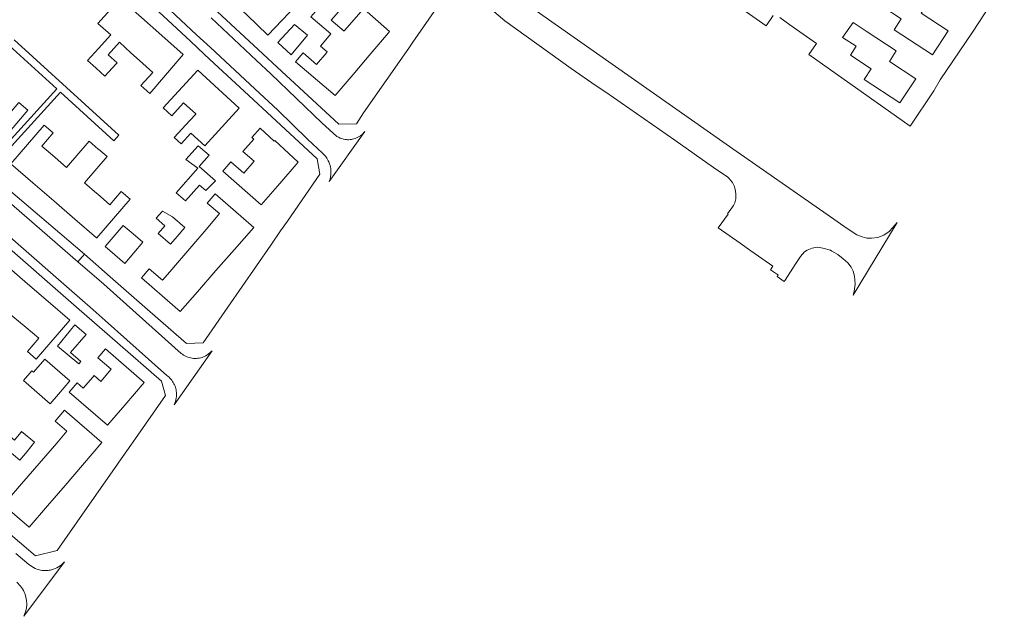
# Model space of a CAD drawing. Header units: metres. Extents: x 183400 to 185591, y 327112 to 329102.
# Tile 43 of 107: x 184196 to 184426, y 327428 to 327567. Entities that reach past the tile are written whole.
import ezdxf

# ---------------------------------------------------------------- set-up
doc = ezdxf.new("R2010")
doc.units = ezdxf.units.M
for name, color, linetype, lineweight in [('B-WE-OG-TERREIN_ERF-GV', 7, 'Continuous', 18), ('B-WE-VH-VERHARDING_ASFALT-GV', 252, 'Continuous', 18), ('B-WE-VH-VERHARDING_TEGEL-GV', 252, 'Continuous', 18)]:
    doc.layers.add(name, color=color, linetype=linetype, lineweight=lineweight)

msp = doc.modelspace()

# ---------------------------------------------------------------- linework, layer by layer
at = {"layer": 'B-WE-OG-TERREIN_ERF-GV', "flags": 128}
for points in [[(184257.363, 327576.96), (184257.58, 327576.704), (184262.365, 327572.159), (184254.136, 327563.494), (184249.197, 327568.185), (184244.427, 327572.715), (184252.691, 327581.416), (184255.197, 327579.035), (184256.826, 327580.801), (184259.024, 327578.746), (184257.363, 327576.96)], [(184397.63, 327570.1), (184401.265, 327575.622), (184408.225, 327571.052), (184408.102, 327570.865), (184406.63, 327568.633), (184412.907, 327564.514), (184409.204, 327558.871), (184400.289, 327564.728), (184401.95, 327567.26), (184397.63, 327570.1)], [(184216.876, 327558.921), (184218.939, 327557.05), (184218.695, 327556.768), (184216.127, 327553.915), (184214.055, 327555.769), (184213.982, 327555.834), (184212.081, 327557.535), (184214.642, 327560.396), (184217.457, 327563.541), (184214.476, 327566.208), (184219.705, 327572.05), (184224.659, 327567.616), (184229.39, 327563.382), (184234.339, 327558.952), (184226.556, 327549.881), (184224.529, 327551.695), (184227.27, 327554.757), (184224.161, 327557.54), (184222.121, 327559.366), (184219.483, 327561.833), (184216.876, 327558.921)], [(184265.879, 327569.749), (184267.457, 327571.605), (184270.589, 327568.944), (184268.918, 327566.978), (184271.935, 327564.413), (184272.046, 327564.54), (184276.474, 327569.641), (184276.573, 327569.555), (184282.558, 327564.358), (184282.289, 327564.041), (184278.184, 327559.211), (184274.006, 327554.297), (184269.84, 327549.395), (184260.62, 327557.231), (184262.395, 327559.319), (184265.519, 327556.664), (184267.888, 327559.451), (184267.999, 327559.582), (184266.407, 327560.936), (184268.816, 327563.77), (184264.16, 327567.727), (184265.787, 327569.64), (184265.879, 327569.749)], [(184256.452, 327561.753), (184260.324, 327565.984), (184263.41, 327563.48), (184259.57, 327558.9), (184256.452, 327561.753)], [(184390.717, 327566.417), (184393.77, 327564.44), (184400.8, 327559.83), (184399.178, 327557.365), (184405.341, 327553.315), (184401.643, 327547.676), (184393.289, 327553.165), (184394.918, 327555.649), (184390.08, 327558.83), (184391.44, 327560.898), (184388.244, 327562.921), (184390.717, 327566.417)], [(184180.56, 327555.652), (184183.599, 327553.073), (184185.474, 327551.483), (184188.64, 327548.79), (184190.383, 327547.306), (184193.433, 327544.711), (184196.026, 327547.758), (184198.113, 327545.982), (184190.375, 327536.889), (184185.238, 327541.26), (184180.33, 327545.437), (184175.421, 327549.614), (184170.284, 327553.985), (184178.065, 327563.128), (184180.48, 327561.07), (184177.84, 327557.96), (184180.56, 327555.652)], [(184242.622, 327550.861), (184247.477, 327546.404), (184239.403, 327537.607), (184236.154, 327540.589), (184233.869, 327538.099), (184232.291, 327539.549), (184235.95, 327543.53), (184237.343, 327545.046), (184237.307, 327545.079), (184234.462, 327547.694), (184231.689, 327544.674), (184229.686, 327546.513), (184237.766, 327555.317), (184242.622, 327550.861)], [(184204.415, 327534.977), (184204.47, 327534.93), (184207.15, 327532.61), (184212.42, 327538.74), (184214.568, 327536.887), (184214.6, 327536.86), (184216.62, 327535.12), (184211.35, 327529), (184214.213, 327526.545), (184214.37, 327526.41), (184217.261, 327523.864), (184219.936, 327526.971), (184221.997, 327525.197), (184214.2, 327516.141), (184214.137, 327516.195), (184209.075, 327520.554), (184204.177, 327524.771), (184199.28, 327528.989), (184194.154, 327533.402), (184201.964, 327542.474), (184204.025, 327540.699), (184201.35, 327537.592), (184204.415, 327534.977)], [(184256.909, 327528.839), (184252.576, 327523.867), (184243.603, 327531.695), (184245.53, 327533.91), (184248.53, 327531.29), (184250.94, 327534.05), (184248.32, 327536.33), (184250.83, 327539.22), (184250.407, 327539.59), (184252.316, 327541.779), (184255.615, 327538.744), (184255.737, 327538.875), (184261.242, 327533.811), (184256.909, 327528.839)], [(184237.77, 327532.42), (184235.03, 327534.47), (184237.85, 327537.68), (184240.41, 327535.43), (184238.12, 327532.82), (184241.918, 327529.487), (184239.696, 327527.184), (184238.21, 327528.48), (184234.95, 327524.77), (184232.75, 327526.7), (184237.77, 327532.42)], [(184237.701, 327503.594), (184233.7, 327498.95), (184232.503, 327500), (184224.667, 327506.862), (184226.452, 327508.901), (184229.56, 327506.248), (184231.77, 327508.836), (184232.14, 327509.27), (184235.931, 327513.712), (184240.179, 327518.689), (184242.86, 327521.83), (184239.951, 327524.239), (184241.821, 327526.424), (184250.829, 327518.591), (184246.324, 327513.444), (184242.014, 327508.521), (184237.701, 327503.594)], [(184230.098, 327518.978), (184228.08, 327520.743), (184229.548, 327522.421), (184231.894, 327521.032), (184234.733, 327518.547), (184232.932, 327516.493), (184231.376, 327514.718), (184228.546, 327517.203), (184230.098, 327518.978)], [(184222.666, 327517.106), (184224.985, 327515.126), (184220.775, 327510.206), (184218.456, 327512.186), (184216.175, 327514.134), (184220.385, 327519.054), (184222.666, 327517.106)], [(184193.209, 327509.592), (184198.025, 327505.43), (184202.841, 327501.268), (184207.885, 327496.909), (184200.072, 327487.868), (184198.014, 327489.646), (184200.701, 327492.756), (184197.702, 327495.239), (184192.799, 327499.299), (184192.69, 327499.39), (184192.832, 327499.565), (184190.714, 327501.454), (184188.142, 327503.647), (184187.667, 327504.052), (184185.033, 327500.997), (184182.506, 327503.238), (184182.412, 327503.129), (184180.354, 327504.907), (184188.168, 327513.949), (184193.209, 327509.592)], [(184208.052, 327489.387), (184210.492, 327487.285), (184210.055, 327486.778), (184205.07, 327490.85), (184209.082, 327495.864), (184211.694, 327493.615), (184208.052, 327489.387)], [(184213.298, 327483.633), (184213.607, 327483.992), (184215.16, 327482.654), (184217.594, 327485.48), (184214.472, 327488.169), (184216.234, 327490.215), (184225.304, 327482.403), (184220.737, 327477.1), (184216.698, 327472.411), (184207.767, 327480.104), (184209.64, 327482.28), (184211.071, 327481.048), (184213.298, 327483.633)], [(184199.41, 327484.8), (184202.05, 327487.85), (184207.93, 327482.76), (184205.287, 327479.709), (184203.33, 327477.45), (184197.11, 327482.83), (184199.06, 327485.09), (184199.41, 327484.8)], [(184206.796, 327458.373), (184202.698, 327453.615), (184198.403, 327448.629), (184189.34, 327456.442), (184189.49, 327456.616), (184191.254, 327458.665), (184194.31, 327456.03), (184196.656, 327458.755), (184200.753, 327463.513), (184204.85, 327468.271), (184207.2, 327471), (184204.46, 327473.36), (184206.654, 327475.913), (184215.411, 327468.375), (184210.894, 327463.13), (184206.796, 327458.373)], [(184197.93, 327466.305), (184196.29, 327464.3), (184193.26, 327466.77), (184190.948, 327468.599), (184192.686, 327470.77), (184193.199, 327470.394), (184195.01, 327468.91), (184196.465, 327470.69), (184196.67, 327470.94), (184199.7, 327468.47), (184197.93, 327466.305)]]:
    msp.add_lwpolyline(points, close=True, dxfattribs=at)
for points in [[(184373.6, 327567.57), (184375.976, 327565.902), (184382.19, 327561.54), (184380.382, 327558.966), (184404.048, 327542.257), (184409.55, 327550.51), (184411.07, 327553.05), (184418.56, 327564.15), (184426, 327575.5)], [(184189.79, 327530.63), (184211.34, 327512.33), (184217.356, 327507.058), (184225.41, 327500), (184235.13, 327491.47), (184239.05, 327491.67), (184244.81, 327500), (184254.824, 327514.466), (184257.104, 327517.762), (184258.687, 327520.048), (184266.26, 327530.99), (184265.62, 327534.6), (184255.047, 327544.405), (184249.688, 327549.375), (184240.55, 327557.85), (184239.299, 327559.02), (184236.062, 327562.045), (184223.39, 327573.89)], [(184359.569, 327573.363), (184370.409, 327565.676), (184372.083, 327568.067)], [(184242.31, 327569.018), (184252.956, 327559.141), (184256.309, 327556.031), (184270.7, 327542.68), (184274.81, 327542.74), (184276.42, 327545.38), (184287.04, 327560.46), (184287.93, 327561.83), (184295.409, 327572.645)], [(184194.954, 327562.382), (184219.377, 327540.109), (184218.19, 327538.801), (184205.727, 327550.167), (184188.9, 327531.621)], [(184188.116, 327532.495), (184204.864, 327550.954), (184193.767, 327561.074)], [(184186.016, 327453.775), (184199.88, 327441.97), (184204.93, 327443.2), (184211.953, 327453.225), (184218.852, 327463.072), (184219.36, 327463.797), (184222.137, 327467.761), (184223.242, 327469.338), (184230.27, 327479.37), (184229.28, 327482.71), (184214.832, 327495.314), (184210.094, 327499.447), (184209.46, 327500), (184190.061, 327516.929)]]:
    msp.add_lwpolyline(points, dxfattribs=at)
at = {"layer": 'B-WE-VH-VERHARDING_ASFALT-GV', "flags": 128}
msp.add_lwpolyline([(184297.1, 327577.401), (184309.46, 327566.85), (184324.91, 327555.73), (184330.765, 327551.687), (184333.019, 327550.131), (184349.14, 327539), (184358.16, 327532.58), (184361.46, 327530.32), (184361.76, 327530.02), (184362.06, 327529.72), (184362.57, 327529.07), (184362.92, 327528.34), (184363.16, 327527.56), (184363.166, 327527.524), (184363.332, 327526.436), (184363.31, 327525.3), (184363.15, 327524.32), (184362.81, 327523.71), (184361.364, 327521.779), (184361.522, 327521.668), (184359.21, 327518.49), (184361.768, 327516.699), (184364.323, 327514.909), (184366.879, 327513.119), (184369.435, 327511.329), (184371.99, 327509.54), (184371.426, 327508.732), (184373.056, 327507.594), (184373.234, 327507.478), (184373.002, 327507.105), (184374.604, 327505.981), (184374.851, 327506.287), (184377.181, 327509.933), (184378.42, 327511.83), (184379.37, 327512.9), (184379.98, 327513.32), (184381.19, 327513.78), (184382.43, 327513.96), (184383.67, 327513.78), (184385.44, 327513.25), (184385.751, 327513.072), (184387.15, 327512.27), (184388.42, 327511.3), (184389.48, 327510.31), (184390.25, 327509.29), (184390.7, 327508.4), (184391.04, 327507.25), (184391.18, 327505.32), (184390.99, 327503.69), (184390.71, 327502.76), (184400.97, 327519.75), (184400.01, 327518.54), (184399.13, 327517.63), (184397.91, 327516.78), (184396.46, 327516.21), (184394.99, 327516.06), (184393.89, 327516.1), (184392.8, 327516.38), (184391.61, 327516.86), (184390.063, 327517.844), (184390.063, 327517.844), (184388.56, 327518.896), (184384.629, 327521.646), (184361.85, 327537.45), (184312.29, 327572.38)], dxfattribs=at)
for points in [[(184230.2, 327570.38), (184237.5, 327563.583), (184240.743, 327560.565), (184251.112, 327550.911), (184256.462, 327545.931), (184263.376, 327539.23), (184266.913, 327535.947, -0.1049643), (184268.369, 327533.888, -0.0365554), (184268.66, 327533.046, -0.0620999), (184268.864, 327531.566, -0.0951069), (184268.461, 327529.306), (184268.46, 327529.302), (184276.78, 327540.995, -0.1468664), (184274.506, 327539.347, -0.0626443), (184273.324, 327539.095, -0.0587704), (184272.184, 327539.13, -0.1716882), (184269.311, 327540.659), (184266.832, 327542.965), (184254.841, 327554.449), (184251.499, 327557.571), (184240.888, 327567.484)], [(184191.439, 327518.509), (184211.466, 327501.017), (184212.63, 327500), (184216.192, 327496.873), (184226.245, 327487.84), (184230.567, 327484.05, -0.1171871), (184232.22, 327482.101, -0.0293899), (184232.466, 327481.545, -0.0532708), (184232.757, 327480.435, -0.1543731), (184232.247, 327477.144), (184241.131, 327489.824, -0.1214848), (184239.134, 327488.379, -0.0688586), (184237.782, 327488.036, -0.0640328), (184236.47, 327488.056, -0.1390693), (184233.906, 327489.199), (184230.142, 327492.473), (184215.835, 327505.322), (184209.804, 327510.562), (184162.12, 327551.99)], [(184195.53, 327435.767, -0.1272055), (184197.431, 327433.101, -0.0634893), (184197.823, 327431.494, -0.0383365), (184197.858, 327430.477, -0.1057866), (184197.163, 327427.822), (184197.158, 327427.813), (184206.658, 327440.533, -0.1548028), (184203.673, 327438.667, -0.0482549), (184202.552, 327438.493, -0.0468862), (184201.465, 327438.534, -0.1484526), (184198.389, 327439.927), (184195.355, 327442.506)]]:
    msp.add_lwpolyline(points, format="xyb", dxfattribs=at)
at = {"layer": 'B-WE-VH-VERHARDING_TEGEL-GV', "flags": 128}
msp.add_lwpolyline([(184188.9, 327531.621), (184188.116, 327532.495), (184187.25, 327533.46), (184166.78, 327550.8), (184163.38, 327554.28), (184161.029, 327556.973), (184159.215, 327555.39), (184160.95, 327553.25), (184162.12, 327551.99), (184209.804, 327510.562), (184211.34, 327512.33), (184189.79, 327530.63), (184188.9, 327531.621)], close=True, dxfattribs=at)

doc.saveas('drawing.dxf')
